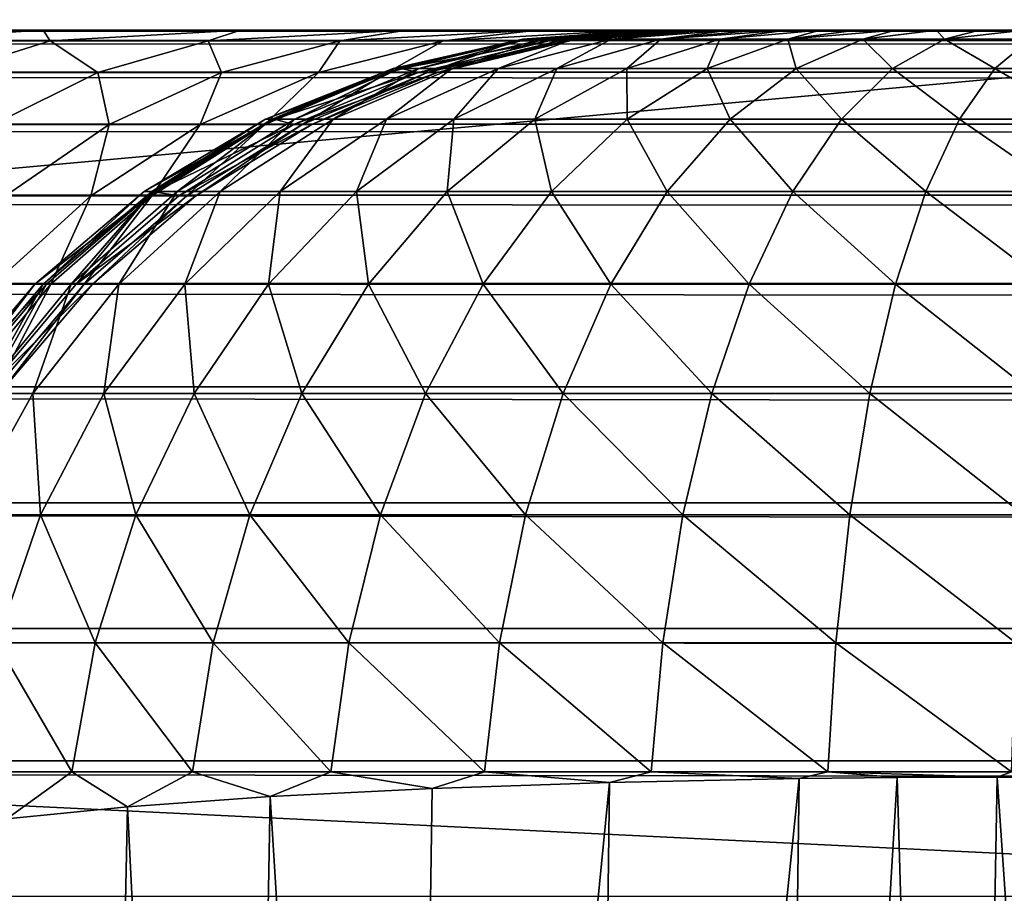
# Model space of a CAD drawing. Header units: metres. Extents: x -258 to 72, y -72 to 102.
# Tile 24 of 256: x -226.9 to -225.19, y 11.21 to 12.72. Entities that reach past the tile are written whole.
import ezdxf

# ---------------------------------------------------------------- set-up
doc = ezdxf.new("R2010")
doc.units = ezdxf.units.M
doc.layers.add('solid_FREESTAND_ASM_SW0005', color=7, linetype='CONTINUOUS')

msp = doc.modelspace()

# ---------------------------------------------------------------- linework, layer by layer
at = {"layer": 'solid_FREESTAND_ASM_SW0005'}
for points in [[(-196.306244, -13.5, 45.799999), (-196.306244, 13.5, 45.799999), (-256.5, 13.5, 45.799999)], [(-196.306244, -13.5, 45.799999), (-256.5, 13.5, 45.799999), (-256.5, -13.5, 45.799999)], [(-234.796021, 11.741248, 27.436954), (-234.793289, 12.95227, 27.554092), (-223.884766, 12.736094, 27.389223)], [(-234.796021, 11.741248, 27.436954), (-223.884766, 12.736094, 27.389223), (-223.888168, 11.210911, 27.169706)], [(-246.439835, 12.7, 42), (-135.612488, 12.7, 39.299999), (-58.5, 12.7, 42)], [(-135.612488, 12.7, 38.299999), (-135.612488, 12.7, 39.299999), (-246.439835, 12.7, 42)], [(-58.5, 12.681827, 42.232788), (-246.439835, 12.7, 42), (-58.5, 12.7, 42)], [(-58.5, 12.681827, 42.232788), (-246.439835, 12.681827, 42.232788), (-246.439835, 12.7, 42)], [(-178.945892, 12.7, 30.744667), (-135.612488, 12.7, 30.068392), (-246.439835, 12.7, 42)], [(-135.612488, 12.7, 32.099998), (-246.439835, 12.7, 42), (-135.612488, 12.7, 30.068392)], [(-180.195816, 12.7, 30.765076), (-178.945892, 12.7, 30.744667), (-246.439835, 12.7, 42)], [(-228.639847, 12.7, 37.454128), (-180.195816, 12.7, 30.765076), (-246.439835, 12.7, 42)], [(-135.612488, 12.7, 32.699177), (-135.612488, 12.7, 33.299999), (-246.439835, 12.7, 42)], [(-135.612488, 12.7, 38.299999), (-246.439835, 12.7, 42), (-135.612488, 12.7, 33.299999)], [(-135.612488, 12.7, 32.099998), (-135.612488, 12.7, 32.699177), (-246.439835, 12.7, 42)], [(-228.639847, 12.7, 37.454128), (-228.145508, 12.7, 37.28162), (-180.195816, 12.7, 30.765076)], [(-228.145508, 12.7, 37.28162), (-227.678146, 12.7, 37.046143), (-180.195816, 12.7, 30.765076)], [(-227.678146, 12.7, 37.046143), (-227.245422, 12.7, 36.751587), (-180.195816, 12.7, 30.765076)], [(-227.245422, 12.7, 36.751587), (-226.854919, 12.7, 36.403088), (-180.195816, 12.7, 30.765076)], [(-227.158386, 12.681533, 36.370308), (-226.854919, 12.7, 36.403088), (-227.245422, 12.7, 36.751587)], [(-227.158386, 12.681533, 36.370308), (-226.842972, 12.681533, 36.042805), (-226.854919, 12.7, 36.403088)], [(-226.854919, 12.7, 36.403088), (-226.51326, 12.7, 36.006588), (-180.195816, 12.7, 30.765076)], [(-226.842972, 12.681533, 36.042805), (-226.51326, 12.7, 36.006588), (-226.854919, 12.7, 36.403088)], [(-226.842972, 12.681533, 36.042805), (-226.569321, 12.681533, 35.679672), (-226.51326, 12.7, 36.006588)], [(-226.569321, 12.681533, 35.679672), (-226.226288, 12.7, 35.568874), (-226.51326, 12.7, 36.006588)], [(-226.569321, 12.681533, 35.679672), (-226.341446, 12.681533, 35.286201), (-226.226288, 12.7, 35.568874)], [(-226.51326, 12.7, 36.006588), (-226.226288, 12.7, 35.568874), (-180.195816, 12.7, 30.765076)], [(-226.341446, 12.681533, 35.286201), (-225.998932, 12.7, 35.097431), (-226.226288, 12.7, 35.568874)], [(-226.341446, 12.681533, 35.286201), (-226.162659, 12.681533, 34.868134), (-225.998932, 12.7, 35.097431)], [(-226.248917, 12.633726, 32.550583), (-226.025375, 12.684165, 32.548107), (-226.013916, 12.6841, 32.706627)], [(-226.238922, 12.633726, 32.362839), (-226.025375, 12.684165, 32.548107), (-226.248917, 12.633726, 32.550583)], [(-226.030563, 12.681534, 32.708965), (-226.248917, 12.633726, 32.550583), (-226.013916, 12.6841, 32.706627)], [(-226.238922, 12.633726, 32.362839), (-226.016922, 12.684165, 32.389126), (-226.025375, 12.684165, 32.548107)], [(-226.204865, 12.633726, 32.17799), (-226.016922, 12.684165, 32.389126), (-226.238922, 12.633726, 32.362839)], [(-226.226288, 12.7, 35.568874), (-225.998932, 12.7, 35.097431), (-180.195816, 12.7, 30.765076)], [(-226.204865, 12.633726, 32.17799), (-225.988083, 12.684165, 32.232632), (-226.016922, 12.684165, 32.389126)], [(-226.147293, 12.633726, 31.999189), (-225.988083, 12.684165, 32.232632), (-226.204865, 12.633726, 32.17799)], [(-226.162659, 12.681533, 34.868134), (-225.835068, 12.7, 34.600285), (-225.998932, 12.7, 35.097431)], [(-226.162659, 12.681533, 34.868134), (-226.035568, 12.681533, 34.431564), (-225.835068, 12.7, 34.600285)], [(-226.147293, 12.633726, 31.999189), (-225.939362, 12.684165, 32.08131), (-225.988083, 12.684165, 32.232632)], [(-226.067139, 12.633726, 31.829321), (-225.939362, 12.684165, 32.08131), (-226.147293, 12.633726, 31.999189)], [(-226.067139, 12.633726, 31.829321), (-225.871552, 12.684165, 31.937603), (-225.939362, 12.684165, 32.08131)], [(-225.965652, 12.633726, 31.671186), (-225.871552, 12.684165, 31.937603), (-226.067139, 12.633726, 31.829321)], [(-226.035568, 12.681533, 34.431564), (-225.737534, 12.7, 34.086117), (-225.835068, 12.7, 34.600285)], [(-226.035568, 12.681533, 34.431564), (-225.962036, 12.681533, 33.982857), (-225.737534, 12.7, 34.086117)], [(-225.979095, 12.681533, 33.075294), (-226.030563, 12.681534, 32.708965), (-226.013916, 12.6841, 32.706627)], [(-226.025375, 12.684165, 32.548107), (-225.807663, 12.7, 32.505383), (-225.806519, 12.7, 32.591137)], [(-226.025375, 12.684165, 32.548107), (-226.016922, 12.684165, 32.389126), (-225.807663, 12.7, 32.505383)], [(-226.025375, 12.684165, 32.548107), (-225.806519, 12.7, 32.591137), (-225.798218, 12.7, 32.676311)], [(-226.013916, 12.6841, 32.706627), (-226.025375, 12.684165, 32.548107), (-225.798218, 12.7, 32.676311)], [(-226.016922, 12.684165, 32.389126), (-225.788315, 12.7, 32.334511), (-225.80162, 12.7, 32.419632)], [(-226.016922, 12.684165, 32.389126), (-225.988083, 12.684165, 32.232632), (-225.788315, 12.7, 32.334511)], [(-226.016922, 12.684165, 32.389126), (-225.80162, 12.7, 32.419632), (-225.807663, 12.7, 32.505383)], [(-225.979095, 12.681533, 33.075294), (-226.013916, 12.6841, 32.706627), (-225.798218, 12.7, 32.676311)], [(-225.998932, 12.7, 35.097431), (-225.835068, 12.7, 34.600285), (-180.195816, 12.7, 30.765076)], [(-225.988083, 12.684165, 32.232632), (-225.767792, 12.7, 32.25071), (-225.788315, 12.7, 32.334511)], [(-225.988083, 12.684165, 32.232632), (-225.939362, 12.684165, 32.08131), (-225.767792, 12.7, 32.25071)], [(-225.979095, 12.681533, 33.075294), (-225.798218, 12.7, 32.676311), (-225.746735, 12.7, 33.042637)], [(-225.979095, 12.681533, 33.075294), (-225.746735, 12.7, 33.042637), (-225.707962, 12.7, 33.563385)], [(-225.943115, 12.681533, 33.528561), (-225.979095, 12.681533, 33.075294), (-225.707962, 12.7, 33.563385)], [(-225.965652, 12.633726, 31.671186), (-225.785736, 12.684165, 31.803886), (-225.871552, 12.684165, 31.937603)], [(-225.844482, 12.633726, 31.527494), (-225.785736, 12.684165, 31.803886), (-225.965652, 12.633726, 31.671186)], [(-225.962036, 12.681533, 33.982857), (-225.707962, 12.7, 33.563385), (-225.737534, 12.7, 34.086117)], [(-225.962036, 12.681533, 33.982857), (-225.943115, 12.681533, 33.528561), (-225.707962, 12.7, 33.563385)], [(-225.939362, 12.684165, 32.08131), (-225.706329, 12.7, 32.090969), (-225.740326, 12.7, 32.169231)], [(-225.939362, 12.684165, 32.08131), (-225.871552, 12.684165, 31.937603), (-225.706329, 12.7, 32.090969)], [(-225.939362, 12.684165, 32.08131), (-225.740326, 12.7, 32.169231), (-225.767792, 12.7, 32.25071)], [(-225.871552, 12.684165, 31.937603), (-225.666138, 12.7, 32.016357), (-225.706329, 12.7, 32.090969)], [(-225.871552, 12.684165, 31.937603), (-225.785736, 12.684165, 31.803886), (-225.666138, 12.7, 32.016357)], [(-225.844482, 12.633726, 31.527494), (-225.683334, 12.684165, 31.682438), (-225.785736, 12.684165, 31.803886)], [(-225.705597, 12.633726, 31.400761), (-225.683334, 12.684165, 31.682438), (-225.844482, 12.633726, 31.527494)], [(-225.835068, 12.7, 34.600285), (-224.830933, 12.7, 31.528269), (-180.195816, 12.7, 30.765076)], [(-225.835068, 12.7, 34.600285), (-224.911774, 12.7, 31.532797), (-224.830933, 12.7, 31.528269)], [(-225.835068, 12.7, 34.600285), (-224.994308, 12.7, 31.544825), (-224.911774, 12.7, 31.532797)], [(-225.835068, 12.7, 34.600285), (-225.076035, 12.7, 31.563837), (-224.994308, 12.7, 31.544825)], [(-225.835068, 12.7, 34.600285), (-225.156082, 12.7, 31.589796), (-225.076035, 12.7, 31.563837)], [(-225.835068, 12.7, 34.600285), (-225.233688, 12.7, 31.622486), (-225.156082, 12.7, 31.589796)], [(-225.835068, 12.7, 34.600285), (-225.737534, 12.7, 34.086117), (-225.233688, 12.7, 31.622486)], [(-225.806519, 12.7, 32.591137), (-225.807663, 12.7, 32.505383), (-225.80162, 12.7, 32.419632)], [(-225.798218, 12.7, 32.676311), (-225.806519, 12.7, 32.591137), (-225.80162, 12.7, 32.419632)], [(-225.798218, 12.7, 32.676311), (-225.80162, 12.7, 32.419632), (-225.788315, 12.7, 32.334511)], [(-225.798218, 12.7, 32.676311), (-225.788315, 12.7, 32.334511), (-225.767792, 12.7, 32.25071)], [(-225.746735, 12.7, 33.042637), (-225.798218, 12.7, 32.676311), (-225.767792, 12.7, 32.25071)], [(-225.785736, 12.684165, 31.803886), (-225.567917, 12.7, 31.878771), (-225.619995, 12.7, 31.94561)], [(-225.785736, 12.684165, 31.803886), (-225.683334, 12.684165, 31.682438), (-225.567917, 12.7, 31.878771)], [(-225.785736, 12.684165, 31.803886), (-225.619995, 12.7, 31.94561), (-225.666138, 12.7, 32.016357)], [(-225.746735, 12.7, 33.042637), (-225.767792, 12.7, 32.25071), (-225.740326, 12.7, 32.169231)], [(-225.707962, 12.7, 33.563385), (-225.746735, 12.7, 33.042637), (-225.740326, 12.7, 32.169231)], [(-225.707962, 12.7, 33.563385), (-225.740326, 12.7, 32.169231), (-225.706329, 12.7, 32.090969)], [(-225.737534, 12.7, 34.086117), (-225.308243, 12.7, 31.661634), (-225.233688, 12.7, 31.622486)], [(-225.737534, 12.7, 34.086117), (-225.379333, 12.7, 31.707029), (-225.308243, 12.7, 31.661634)], [(-225.737534, 12.7, 34.086117), (-225.446701, 12.7, 31.7586), (-225.379333, 12.7, 31.707029)], [(-225.737534, 12.7, 34.086117), (-225.509903, 12.7, 31.816116), (-225.446701, 12.7, 31.7586)], [(-225.737534, 12.7, 34.086117), (-225.567917, 12.7, 31.878771), (-225.509903, 12.7, 31.816116)], [(-225.737534, 12.7, 34.086117), (-225.707962, 12.7, 33.563385), (-225.567917, 12.7, 31.878771)], [(-225.707962, 12.7, 33.563385), (-225.619995, 12.7, 31.94561), (-225.567917, 12.7, 31.878771)], [(-225.707962, 12.7, 33.563385), (-225.666138, 12.7, 32.016357), (-225.619995, 12.7, 31.94561)], [(-225.707962, 12.7, 33.563385), (-225.706329, 12.7, 32.090969), (-225.666138, 12.7, 32.016357)], [(-225.705597, 12.633726, 31.400761), (-225.565994, 12.684165, 31.575375), (-225.683334, 12.684165, 31.682438)], [(-225.551376, 12.633726, 31.293173), (-225.565994, 12.684165, 31.575375), (-225.705597, 12.633726, 31.400761)], [(-225.683334, 12.684165, 31.682438), (-225.509903, 12.7, 31.816116), (-225.567917, 12.7, 31.878771)], [(-225.683334, 12.684165, 31.682438), (-225.565994, 12.684165, 31.575375), (-225.509903, 12.7, 31.816116)], [(-225.565994, 12.684165, 31.575375), (-225.379333, 12.7, 31.707029), (-225.446701, 12.7, 31.7586)], [(-225.565994, 12.684165, 31.575375), (-225.43576, 12.684165, 31.484522), (-225.379333, 12.7, 31.707029)], [(-225.565994, 12.684165, 31.575375), (-225.446701, 12.7, 31.7586), (-225.509903, 12.7, 31.816116)], [(-225.551376, 12.633726, 31.293173), (-225.43576, 12.684165, 31.484522), (-225.565994, 12.684165, 31.575375)], [(-225.384369, 12.633726, 31.206673), (-225.43576, 12.684165, 31.484522), (-225.551376, 12.633726, 31.293173)], [(-225.43576, 12.684165, 31.484522), (-225.308243, 12.7, 31.661634), (-225.379333, 12.7, 31.707029)], [(-225.43576, 12.684165, 31.484522), (-225.294785, 12.684165, 31.411501), (-225.308243, 12.7, 31.661634)], [(-225.384369, 12.633726, 31.206673), (-225.294785, 12.684165, 31.411501), (-225.43576, 12.684165, 31.484522)], [(-225.207352, 12.633726, 31.142748), (-225.294785, 12.684165, 31.411501), (-225.384369, 12.633726, 31.206673)], [(-225.294785, 12.684165, 31.411501), (-225.233688, 12.7, 31.622486), (-225.308243, 12.7, 31.661634)], [(-225.294785, 12.684165, 31.411501), (-225.156082, 12.7, 31.589796), (-225.233688, 12.7, 31.622486)], [(-225.294785, 12.684165, 31.411501), (-225.145386, 12.684165, 31.357552), (-225.156082, 12.7, 31.589796)], [(-225.207352, 12.633726, 31.142748), (-225.145386, 12.684165, 31.357552), (-225.294785, 12.684165, 31.411501)], [(-225.023361, 12.633726, 31.102613), (-225.145386, 12.684165, 31.357552), (-225.207352, 12.633726, 31.142748)], [(-58.5, 12.627093, 42.461956), (-246.439835, 12.627093, 42.461956), (-246.439835, 12.681827, 42.232788)], [(-58.5, 12.681827, 42.232788), (-58.5, 12.627093, 42.461956), (-246.439835, 12.681827, 42.232788)], [(-227.017273, 12.626512, 35.894135), (-226.842972, 12.681533, 36.042805), (-227.158386, 12.681533, 36.370308)], [(-227.017273, 12.626512, 35.894135), (-226.760284, 12.626512, 35.553097), (-226.842972, 12.681533, 36.042805)], [(-226.760284, 12.626512, 35.553097), (-226.569321, 12.681533, 35.679672), (-226.842972, 12.681533, 36.042805)], [(-226.760284, 12.626512, 35.553097), (-226.546265, 12.626512, 35.183567), (-226.569321, 12.681533, 35.679672)], [(-226.546265, 12.626512, 35.183567), (-226.341446, 12.681533, 35.286201), (-226.569321, 12.681533, 35.679672)], [(-226.546265, 12.626512, 35.183567), (-226.378357, 12.626512, 34.790936), (-226.341446, 12.681533, 35.286201)], [(-226.378357, 12.626512, 34.790936), (-226.162659, 12.681533, 34.868134), (-226.341446, 12.681533, 35.286201)], [(-226.378357, 12.626512, 34.790936), (-226.259003, 12.626512, 34.380928), (-226.162659, 12.681533, 34.868134)], [(-226.259003, 12.626512, 34.380928), (-226.035568, 12.681533, 34.431564), (-226.162659, 12.681533, 34.868134)], [(-226.259003, 12.626512, 34.380928), (-226.189941, 12.626512, 33.959522), (-226.035568, 12.681533, 34.431564)], [(-226.030563, 12.681534, 32.708965), (-226.235291, 12.633594, 32.73774), (-226.248917, 12.633726, 32.550583)], [(-225.979095, 12.681533, 33.075294), (-226.235291, 12.633594, 32.73774), (-226.030563, 12.681534, 32.708965)], [(-225.979095, 12.681533, 33.075294), (-226.205963, 12.626512, 33.107178), (-226.235291, 12.633594, 32.73774)], [(-225.943115, 12.681533, 33.528561), (-226.205963, 12.626512, 33.107178), (-225.979095, 12.681533, 33.075294)], [(-226.17218, 12.626512, 33.532867), (-226.205963, 12.626512, 33.107178), (-225.943115, 12.681533, 33.528561)], [(-226.189941, 12.626512, 33.959522), (-225.962036, 12.681533, 33.982857), (-226.035568, 12.681533, 34.431564)], [(-226.189941, 12.626512, 33.959522), (-226.17218, 12.626512, 33.532867), (-225.962036, 12.681533, 33.982857)], [(-226.17218, 12.626512, 33.532867), (-225.943115, 12.681533, 33.528561), (-225.962036, 12.681533, 33.982857)], [(-226.248917, 12.633726, 32.550583), (-226.470291, 12.54585, 32.553032), (-226.458771, 12.54585, 32.336807)], [(-226.248917, 12.633726, 32.550583), (-226.235291, 12.633594, 32.73774), (-226.470291, 12.54585, 32.553032)], [(-226.235291, 12.633594, 32.73774), (-226.257202, 12.626591, 32.740818), (-226.470291, 12.54585, 32.553032)], [(-226.238922, 12.633726, 32.362839), (-226.458771, 12.54585, 32.336807), (-226.41954, 12.54585, 32.123878)], [(-226.238922, 12.633726, 32.362839), (-226.248917, 12.633726, 32.550583), (-226.458771, 12.54585, 32.336807)], [(-226.204865, 12.633726, 32.17799), (-226.41954, 12.54585, 32.123878), (-226.35321, 12.54585, 31.917868)], [(-226.204865, 12.633726, 32.17799), (-226.238922, 12.633726, 32.362839), (-226.41954, 12.54585, 32.123878)], [(-226.147293, 12.633726, 31.999189), (-226.35321, 12.54585, 31.917868), (-226.260818, 12.54585, 31.722088)], [(-226.147293, 12.633726, 31.999189), (-226.204865, 12.633726, 32.17799), (-226.35321, 12.54585, 31.917868)], [(-226.067139, 12.633726, 31.829321), (-226.260818, 12.54585, 31.722088), (-226.143814, 12.54585, 31.539774)], [(-226.067139, 12.633726, 31.829321), (-226.147293, 12.633726, 31.999189), (-226.260818, 12.54585, 31.722088)], [(-226.205963, 12.626512, 33.107178), (-226.257202, 12.626591, 32.740818), (-226.235291, 12.633594, 32.73774)], [(-225.965652, 12.633726, 31.671186), (-226.143814, 12.54585, 31.539774), (-226.004089, 12.54585, 31.374052)], [(-225.965652, 12.633726, 31.671186), (-226.067139, 12.633726, 31.829321), (-226.143814, 12.54585, 31.539774)], [(-225.844482, 12.633726, 31.527494), (-226.004089, 12.54585, 31.374052), (-225.843842, 12.54585, 31.227842)], [(-225.844482, 12.633726, 31.527494), (-225.965652, 12.633726, 31.671186), (-226.004089, 12.54585, 31.374052)], [(-225.705597, 12.633726, 31.400761), (-225.844482, 12.633726, 31.527494), (-225.843842, 12.54585, 31.227842)], [(-225.705597, 12.633726, 31.400761), (-225.843842, 12.54585, 31.227842), (-225.665863, 12.54585, 31.10368)], [(-225.551376, 12.633726, 31.293173), (-225.705597, 12.633726, 31.400761), (-225.665863, 12.54585, 31.10368)], [(-225.551376, 12.633726, 31.293173), (-225.665863, 12.54585, 31.10368), (-225.473083, 12.54585, 31.003832)], [(-225.384369, 12.633726, 31.206673), (-225.551376, 12.633726, 31.293173), (-225.473083, 12.54585, 31.003832)], [(-225.384369, 12.633726, 31.206673), (-225.473083, 12.54585, 31.003832), (-225.268707, 12.54585, 30.930027)], [(-225.207352, 12.633726, 31.142748), (-225.384369, 12.633726, 31.206673), (-225.268707, 12.54585, 30.930027)], [(-225.207352, 12.633726, 31.142748), (-225.268707, 12.54585, 30.930027), (-225.056259, 12.54585, 30.883684)], [(-225.023361, 12.633726, 31.102613), (-225.207352, 12.633726, 31.142748), (-225.056259, 12.54585, 30.883684)], [(-58.5, 12.537151, 42.679726), (-246.439835, 12.537151, 42.679726), (-246.439835, 12.627093, 42.461956)], [(-58.5, 12.627093, 42.461956), (-58.5, 12.537151, 42.679726), (-246.439835, 12.627093, 42.461956)], [(-226.941696, 12.536296, 35.432842), (-226.760284, 12.626512, 35.553097), (-227.017273, 12.626512, 35.894135)], [(-226.941696, 12.536296, 35.432842), (-226.74086, 12.536296, 35.086056), (-226.760284, 12.626512, 35.553097)], [(-226.74086, 12.536296, 35.086056), (-226.546265, 12.626512, 35.183567), (-226.760284, 12.626512, 35.553097)], [(-226.74086, 12.536296, 35.086056), (-226.583298, 12.536296, 34.71759), (-226.546265, 12.626512, 35.183567)], [(-226.583298, 12.536296, 34.71759), (-226.378357, 12.626512, 34.790936), (-226.546265, 12.626512, 35.183567)], [(-226.583298, 12.536296, 34.71759), (-226.471283, 12.536296, 34.332821), (-226.378357, 12.626512, 34.790936)], [(-226.471283, 12.536296, 34.332821), (-226.259003, 12.626512, 34.380928), (-226.378357, 12.626512, 34.790936)], [(-226.471283, 12.536296, 34.332821), (-226.406464, 12.536296, 33.937351), (-226.259003, 12.626512, 34.380928)], [(-226.257202, 12.626591, 32.740818), (-226.454346, 12.545727, 32.768524), (-226.470291, 12.54585, 32.553032)], [(-226.205963, 12.626512, 33.107178), (-226.454346, 12.545727, 32.768524), (-226.257202, 12.626591, 32.740818)], [(-226.205963, 12.626512, 33.107178), (-226.421509, 12.536296, 33.13747), (-226.454346, 12.545727, 32.768524)], [(-226.17218, 12.626512, 33.532867), (-226.421509, 12.536296, 33.13747), (-226.205963, 12.626512, 33.107178)], [(-226.389786, 12.536296, 33.536957), (-226.421509, 12.536296, 33.13747), (-226.17218, 12.626512, 33.532867)], [(-226.406464, 12.536296, 33.937351), (-226.189941, 12.626512, 33.959522), (-226.259003, 12.626512, 34.380928)], [(-226.406464, 12.536296, 33.937351), (-226.389786, 12.536296, 33.536957), (-226.189941, 12.626512, 33.959522)], [(-226.389786, 12.536296, 33.536957), (-226.17218, 12.626512, 33.532867), (-226.189941, 12.626512, 33.959522)], [(-58.5, 12.414218, 42.880726), (-246.439835, 12.414218, 42.880726), (-246.439835, 12.537151, 42.679726)], [(-58.5, 12.537151, 42.679726), (-58.5, 12.414218, 42.880726), (-246.439835, 12.537151, 42.679726)], [(-226.920425, 12.41311, 34.996078), (-226.74086, 12.536296, 35.086056), (-226.941696, 12.536296, 35.432842)], [(-226.920425, 12.41311, 34.996078), (-226.772385, 12.41311, 34.649914), (-226.74086, 12.536296, 35.086056)], [(-226.772385, 12.41311, 34.649914), (-226.583298, 12.536296, 34.71759), (-226.74086, 12.536296, 35.086056)], [(-226.772385, 12.41311, 34.649914), (-226.66716, 12.41311, 34.288429), (-226.583298, 12.536296, 34.71759)], [(-226.470291, 12.54585, 32.553032), (-226.680191, 12.420309, 32.555351), (-226.667252, 12.420309, 32.312122)], [(-226.470291, 12.54585, 32.553032), (-226.454346, 12.545727, 32.768524), (-226.680191, 12.420309, 32.555351)], [(-226.454346, 12.545727, 32.768524), (-226.472549, 12.536517, 32.771084), (-226.680191, 12.420309, 32.555351)], [(-226.472549, 12.536517, 32.771084), (-226.662064, 12.420256, 32.797718), (-226.680191, 12.420309, 32.555351)], [(-226.458771, 12.54585, 32.336807), (-226.667252, 12.420309, 32.312122), (-226.623108, 12.420309, 32.072567)], [(-226.458771, 12.54585, 32.336807), (-226.470291, 12.54585, 32.553032), (-226.667252, 12.420309, 32.312122)], [(-226.66716, 12.41311, 34.288429), (-226.471283, 12.536296, 34.332821), (-226.583298, 12.536296, 34.71759)], [(-226.66716, 12.41311, 34.288429), (-226.606262, 12.41311, 33.916897), (-226.471283, 12.536296, 34.332821)], [(-226.421509, 12.536296, 33.13747), (-226.662064, 12.420256, 32.797718), (-226.472549, 12.536517, 32.771084)], [(-226.421509, 12.536296, 33.13747), (-226.620392, 12.41311, 33.165421), (-226.662064, 12.420256, 32.797718)], [(-226.41954, 12.54585, 32.123878), (-226.623108, 12.420309, 32.072567), (-226.548462, 12.420309, 31.840755)], [(-226.41954, 12.54585, 32.123878), (-226.458771, 12.54585, 32.336807), (-226.623108, 12.420309, 32.072567)], [(-226.389786, 12.536296, 33.536957), (-226.620392, 12.41311, 33.165421), (-226.421509, 12.536296, 33.13747)], [(-226.590607, 12.41311, 33.54073), (-226.620392, 12.41311, 33.165421), (-226.389786, 12.536296, 33.536957)], [(-226.606262, 12.41311, 33.916897), (-226.406464, 12.536296, 33.937351), (-226.471283, 12.536296, 34.332821)], [(-226.606262, 12.41311, 33.916897), (-226.590607, 12.41311, 33.54073), (-226.406464, 12.536296, 33.937351)], [(-226.590607, 12.41311, 33.54073), (-226.389786, 12.536296, 33.536957), (-226.406464, 12.536296, 33.937351)], [(-226.35321, 12.54585, 31.917868), (-226.548462, 12.420309, 31.840755), (-226.444489, 12.420309, 31.620409)], [(-226.35321, 12.54585, 31.917868), (-226.41954, 12.54585, 32.123878), (-226.548462, 12.420309, 31.840755)], [(-226.421509, 12.536296, 33.13747), (-226.472549, 12.536517, 32.771084), (-226.454346, 12.545727, 32.768524)], [(-226.260818, 12.54585, 31.722088), (-226.444489, 12.420309, 31.620409), (-226.312759, 12.420309, 31.415165)], [(-226.260818, 12.54585, 31.722088), (-226.35321, 12.54585, 31.917868), (-226.444489, 12.420309, 31.620409)], [(-226.143814, 12.54585, 31.539774), (-226.312759, 12.420309, 31.415165), (-226.155411, 12.420309, 31.228556)], [(-226.143814, 12.54585, 31.539774), (-226.260818, 12.54585, 31.722088), (-226.312759, 12.420309, 31.415165)], [(-226.004089, 12.54585, 31.374052), (-226.155411, 12.420309, 31.228556), (-225.97493, 12.420309, 31.063875)], [(-226.004089, 12.54585, 31.374052), (-226.143814, 12.54585, 31.539774), (-226.155411, 12.420309, 31.228556)], [(-225.843842, 12.54585, 31.227842), (-226.004089, 12.54585, 31.374052), (-225.97493, 12.420309, 31.063875)], [(-225.843842, 12.54585, 31.227842), (-225.97493, 12.420309, 31.063875), (-225.774429, 12.420309, 30.924)], [(-225.665863, 12.54585, 31.10368), (-225.843842, 12.54585, 31.227842), (-225.774429, 12.420309, 30.924)], [(-225.665863, 12.54585, 31.10368), (-225.774429, 12.420309, 30.924), (-225.55719, 12.420309, 30.811493)], [(-225.473083, 12.54585, 31.003832), (-225.665863, 12.54585, 31.10368), (-225.55719, 12.420309, 30.811493)], [(-225.473083, 12.54585, 31.003832), (-225.55719, 12.420309, 30.811493), (-225.326889, 12.420309, 30.728321)], [(-225.268707, 12.54585, 30.930027), (-225.473083, 12.54585, 31.003832), (-225.326889, 12.420309, 30.728321)], [(-225.268707, 12.54585, 30.930027), (-225.326889, 12.420309, 30.728321), (-225.087463, 12.420309, 30.676092)], [(-225.056259, 12.54585, 30.883684), (-225.268707, 12.54585, 30.930027), (-225.087463, 12.420309, 30.676092)], [(-58.5, 12.261327, 43.059994), (-246.439835, 12.261327, 43.059994), (-246.439835, 12.414218, 42.880726)], [(-58.5, 12.414218, 42.880726), (-58.5, 12.261327, 43.059994), (-246.439835, 12.414218, 42.880726)], [(-226.940994, 12.259994, 34.589569), (-226.772385, 12.41311, 34.649914), (-226.920425, 12.41311, 34.996078)], [(-226.940994, 12.259994, 34.589569), (-226.841797, 12.259994, 34.248848), (-226.772385, 12.41311, 34.649914)], [(-226.680191, 12.420309, 32.555351), (-226.869278, 12.259957, 32.557446), (-226.855026, 12.259957, 32.28989)], [(-226.680191, 12.420309, 32.555351), (-226.662064, 12.420256, 32.797718), (-226.869278, 12.259957, 32.557446)], [(-226.662064, 12.420256, 32.797718), (-226.671295, 12.413529, 32.799015), (-226.869278, 12.259957, 32.557446)], [(-226.671295, 12.413529, 32.799015), (-226.849243, 12.259958, 32.824024), (-226.869278, 12.259957, 32.557446)], [(-226.667252, 12.420309, 32.312122), (-226.855026, 12.259957, 32.28989), (-226.806473, 12.259957, 32.026348)], [(-226.667252, 12.420309, 32.312122), (-226.680191, 12.420309, 32.555351), (-226.855026, 12.259957, 32.28989)], [(-226.797729, 12.259994, 33.190346), (-226.849243, 12.259958, 32.824024), (-226.671295, 12.413529, 32.799015)], [(-226.841797, 12.259994, 34.248848), (-226.66716, 12.41311, 34.288429), (-226.772385, 12.41311, 34.649914)], [(-226.841797, 12.259994, 34.248848), (-226.784409, 12.259994, 33.898655), (-226.66716, 12.41311, 34.288429)], [(-226.623108, 12.420309, 32.072567), (-226.806473, 12.259957, 32.026348), (-226.724335, 12.259957, 31.771297)], [(-226.623108, 12.420309, 32.072567), (-226.667252, 12.420309, 32.312122), (-226.806473, 12.259957, 32.026348)], [(-226.620392, 12.41311, 33.165421), (-226.797729, 12.259994, 33.190346), (-226.671295, 12.413529, 32.799015)], [(-226.590607, 12.41311, 33.54073), (-226.797729, 12.259994, 33.190346), (-226.620392, 12.41311, 33.165421)], [(-226.769638, 12.259994, 33.544098), (-226.797729, 12.259994, 33.190346), (-226.590607, 12.41311, 33.54073)], [(-226.784409, 12.259994, 33.898655), (-226.606262, 12.41311, 33.916897), (-226.66716, 12.41311, 34.288429)], [(-226.784409, 12.259994, 33.898655), (-226.769638, 12.259994, 33.544098), (-226.606262, 12.41311, 33.916897)], [(-226.769638, 12.259994, 33.544098), (-226.590607, 12.41311, 33.54073), (-226.606262, 12.41311, 33.916897)], [(-226.548462, 12.420309, 31.840755), (-226.724335, 12.259957, 31.771297), (-226.609924, 12.259957, 31.52882)], [(-226.548462, 12.420309, 31.840755), (-226.623108, 12.420309, 32.072567), (-226.724335, 12.259957, 31.771297)], [(-226.620392, 12.41311, 33.165421), (-226.671295, 12.413529, 32.799015), (-226.662064, 12.420256, 32.797718)], [(-226.444489, 12.420309, 31.620409), (-226.609924, 12.259957, 31.52882), (-226.464935, 12.259957, 31.302923)], [(-226.444489, 12.420309, 31.620409), (-226.548462, 12.420309, 31.840755), (-226.609924, 12.259957, 31.52882)], [(-226.312759, 12.420309, 31.415165), (-226.464935, 12.259957, 31.302923), (-226.291733, 12.259957, 31.097498)], [(-226.312759, 12.420309, 31.415165), (-226.444489, 12.420309, 31.620409), (-226.464935, 12.259957, 31.302923)], [(-226.155411, 12.420309, 31.228556), (-226.312759, 12.420309, 31.415165), (-226.291733, 12.259957, 31.097498)], [(-226.155411, 12.420309, 31.228556), (-226.291733, 12.259957, 31.097498), (-226.093018, 12.259957, 30.916182)], [(-225.97493, 12.420309, 31.063875), (-226.155411, 12.420309, 31.228556), (-226.093018, 12.259957, 30.916182)], [(-225.97493, 12.420309, 31.063875), (-226.093018, 12.259957, 30.916182), (-225.872208, 12.259957, 30.76215)], [(-225.774429, 12.420309, 30.924), (-225.97493, 12.420309, 31.063875), (-225.872208, 12.259957, 30.76215)], [(-225.774429, 12.420309, 30.924), (-225.872208, 12.259957, 30.76215), (-225.632965, 12.259957, 30.638241)], [(-225.55719, 12.420309, 30.811493), (-225.774429, 12.420309, 30.924), (-225.632965, 12.259957, 30.638241)], [(-225.55719, 12.420309, 30.811493), (-225.632965, 12.259957, 30.638241), (-225.379303, 12.259957, 30.546631)], [(-225.326889, 12.420309, 30.728321), (-225.55719, 12.420309, 30.811493), (-225.379303, 12.259957, 30.546631)], [(-225.326889, 12.420309, 30.728321), (-225.379303, 12.259957, 30.546631), (-225.11557, 12.259957, 30.489101)], [(-225.087463, 12.420309, 30.676092), (-225.326889, 12.420309, 30.728321), (-225.11557, 12.259957, 30.489101)], [(-58.5, 12.08225, 43.213108), (-246.439835, 12.08225, 43.213108), (-246.439835, 12.261327, 43.059994)], [(-58.5, 12.261327, 43.059994), (-58.5, 12.08225, 43.213108), (-246.439835, 12.261327, 43.059994)], [(-226.849243, 12.259958, 32.824024), (-226.999924, 12.081674, 32.845203), (-227.029358, 12.070659, 32.559216)], [(-226.869278, 12.259957, 32.557446), (-226.849243, 12.259958, 32.824024), (-227.029358, 12.070659, 32.559216)], [(-226.869278, 12.259957, 32.557446), (-227.029358, 12.070659, 32.559216), (-227.014008, 12.070659, 32.271065)], [(-226.855026, 12.259957, 32.28989), (-227.014008, 12.070659, 32.271065), (-226.961716, 12.070659, 31.987221)], [(-226.855026, 12.259957, 32.28989), (-226.869278, 12.259957, 32.557446), (-227.014008, 12.070659, 32.271065)], [(-226.949127, 12.080725, 33.211624), (-226.999924, 12.081674, 32.845203), (-226.849243, 12.259958, 32.824024)], [(-226.990921, 12.080725, 34.215057), (-226.841797, 12.259994, 34.248848), (-226.940994, 12.259994, 34.589569)], [(-226.990921, 12.080725, 34.215057), (-226.936508, 12.080725, 33.883083), (-226.841797, 12.259994, 34.248848)], [(-226.806473, 12.259957, 32.026348), (-226.961716, 12.070659, 31.987221), (-226.873245, 12.070659, 31.712492)], [(-226.806473, 12.259957, 32.026348), (-226.855026, 12.259957, 32.28989), (-226.961716, 12.070659, 31.987221)], [(-226.797729, 12.259994, 33.190346), (-226.949127, 12.080725, 33.211624), (-226.849243, 12.259958, 32.824024)], [(-226.769638, 12.259994, 33.544098), (-226.949127, 12.080725, 33.211624), (-226.797729, 12.259994, 33.190346)], [(-226.922516, 12.080725, 33.54697), (-226.949127, 12.080725, 33.211624), (-226.769638, 12.259994, 33.544098)], [(-226.936508, 12.080725, 33.883083), (-226.784409, 12.259994, 33.898655), (-226.841797, 12.259994, 34.248848)], [(-226.936508, 12.080725, 33.883083), (-226.922516, 12.080725, 33.54697), (-226.784409, 12.259994, 33.898655)], [(-226.922516, 12.080725, 33.54697), (-226.769638, 12.259994, 33.544098), (-226.784409, 12.259994, 33.898655)], [(-226.724335, 12.259957, 31.771297), (-226.873245, 12.070659, 31.712492), (-226.749985, 12.070659, 31.451279)], [(-226.724335, 12.259957, 31.771297), (-226.806473, 12.259957, 32.026348), (-226.873245, 12.070659, 31.712492)], [(-226.609924, 12.259957, 31.52882), (-226.749985, 12.070659, 31.451279), (-226.593781, 12.070659, 31.207897)], [(-226.609924, 12.259957, 31.52882), (-226.724335, 12.259957, 31.771297), (-226.749985, 12.070659, 31.451279)], [(-226.464935, 12.259957, 31.302923), (-226.609924, 12.259957, 31.52882), (-226.593781, 12.070659, 31.207897)], [(-226.464935, 12.259957, 31.302923), (-226.593781, 12.070659, 31.207897), (-226.407135, 12.070659, 30.986542)], [(-226.291733, 12.259957, 31.097498), (-226.464935, 12.259957, 31.302923), (-226.407135, 12.070659, 30.986542)], [(-226.291733, 12.259957, 31.097498), (-226.407135, 12.070659, 30.986542), (-226.192978, 12.070659, 30.79114)], [(-226.093018, 12.259957, 30.916182), (-226.291733, 12.259957, 31.097498), (-226.192978, 12.070659, 30.79114)], [(-226.093018, 12.259957, 30.916182), (-226.192978, 12.070659, 30.79114), (-225.955002, 12.070659, 30.625124)], [(-225.872208, 12.259957, 30.76215), (-226.093018, 12.259957, 30.916182), (-225.955002, 12.070659, 30.625124)], [(-225.872208, 12.259957, 30.76215), (-225.955002, 12.070659, 30.625124), (-225.697113, 12.070659, 30.491564)], [(-225.632965, 12.259957, 30.638241), (-225.872208, 12.259957, 30.76215), (-225.697113, 12.070659, 30.491564)], [(-225.632965, 12.259957, 30.638241), (-225.697113, 12.070659, 30.491564), (-225.42366, 12.070659, 30.392811)], [(-225.379303, 12.259957, 30.546631), (-225.632965, 12.259957, 30.638241), (-225.42366, 12.070659, 30.392811)], [(-225.379303, 12.259957, 30.546631), (-225.42366, 12.070659, 30.392811), (-225.139359, 12.070659, 30.330791)], [(-225.11557, 12.259957, 30.489101), (-225.379303, 12.259957, 30.546631), (-225.139359, 12.070659, 30.330791)], [(-58.5, 11.881406, 43.336296), (-246.439835, 11.881406, 43.336296), (-246.439835, 12.08225, 43.213108)], [(-58.5, 12.08225, 43.213108), (-58.5, 11.881406, 43.336296), (-246.439835, 12.08225, 43.213108)], [(-226.873245, 12.070659, 31.712492), (-226.989731, 11.860599, 31.666485), (-226.859558, 11.860599, 31.390615)], [(-226.873245, 12.070659, 31.712492), (-226.961716, 12.070659, 31.987221), (-226.989731, 11.860599, 31.666485)], [(-226.749985, 12.070659, 31.451279), (-226.873245, 12.070659, 31.712492), (-226.859558, 11.860599, 31.390615)], [(-226.749985, 12.070659, 31.451279), (-226.859558, 11.860599, 31.390615), (-226.69458, 11.860599, 31.133554)], [(-226.593781, 12.070659, 31.207897), (-226.749985, 12.070659, 31.451279), (-226.69458, 11.860599, 31.133554)], [(-226.593781, 12.070659, 31.207897), (-226.69458, 11.860599, 31.133554), (-226.497421, 11.860599, 30.899736)], [(-226.407135, 12.070659, 30.986542), (-226.593781, 12.070659, 31.207897), (-226.497421, 11.860599, 30.899736)], [(-226.407135, 12.070659, 30.986542), (-226.497421, 11.860599, 30.899736), (-226.271194, 11.860599, 30.693316)], [(-226.192978, 12.070659, 30.79114), (-226.407135, 12.070659, 30.986542), (-226.271194, 11.860599, 30.693316)], [(-226.192978, 12.070659, 30.79114), (-226.271194, 11.860599, 30.693316), (-226.019775, 11.860599, 30.517925)], [(-225.955002, 12.070659, 30.625124), (-226.192978, 12.070659, 30.79114), (-226.019775, 11.860599, 30.517925)], [(-225.955002, 12.070659, 30.625124), (-226.019775, 11.860599, 30.517925), (-225.747299, 11.860599, 30.376812)], [(-225.697113, 12.070659, 30.491564), (-225.955002, 12.070659, 30.625124), (-225.747299, 11.860599, 30.376812)], [(-225.697113, 12.070659, 30.491564), (-225.747299, 11.860599, 30.376812), (-225.458374, 11.860599, 30.272469)], [(-225.42366, 12.070659, 30.392811), (-225.697113, 12.070659, 30.491564), (-225.458374, 11.860599, 30.272469)], [(-225.42366, 12.070659, 30.392811), (-225.458374, 11.860599, 30.272469), (-225.157974, 11.860599, 30.206938)], [(-225.139359, 12.070659, 30.330791), (-225.42366, 12.070659, 30.392811), (-225.157974, 11.860599, 30.206938)], [(-58.5, 11.66375, 43.426514), (-246.439835, 11.66375, 43.426514), (-246.439835, 11.881406, 43.336296)], [(-58.5, 11.881406, 43.336296), (-58.5, 11.66375, 43.426514), (-246.439835, 11.881406, 43.336296)], [(-226.859558, 11.860599, 31.390615), (-226.989731, 11.860599, 31.666485), (-226.936172, 11.639152, 31.3482)], [(-226.859558, 11.860599, 31.390615), (-226.936172, 11.639152, 31.3482), (-226.765045, 11.639152, 31.081573)], [(-226.69458, 11.860599, 31.133554), (-226.859558, 11.860599, 31.390615), (-226.765045, 11.639152, 31.081573)], [(-226.69458, 11.860599, 31.133554), (-226.765045, 11.639152, 31.081573), (-226.560547, 11.639152, 30.839043)], [(-226.497421, 11.860599, 30.899736), (-226.69458, 11.860599, 31.133554), (-226.560547, 11.639152, 30.839043)], [(-226.497421, 11.860599, 30.899736), (-226.560547, 11.639152, 30.839043), (-226.325882, 11.639152, 30.624918)], [(-226.271194, 11.860599, 30.693316), (-226.497421, 11.860599, 30.899736), (-226.325882, 11.639152, 30.624918)], [(-226.271194, 11.860599, 30.693316), (-226.325882, 11.639152, 30.624918), (-226.065063, 11.639152, 30.44297)], [(-226.019775, 11.860599, 30.517925), (-226.271194, 11.860599, 30.693316), (-226.065063, 11.639152, 30.44297)], [(-226.019775, 11.860599, 30.517925), (-226.065063, 11.639152, 30.44297), (-225.782394, 11.639152, 30.296577)], [(-225.747299, 11.860599, 30.376812), (-226.019775, 11.860599, 30.517925), (-225.782394, 11.639152, 30.296577)], [(-225.747299, 11.860599, 30.376812), (-225.782394, 11.639152, 30.296577), (-225.482651, 11.639152, 30.188328)], [(-225.458374, 11.860599, 30.272469), (-225.747299, 11.860599, 30.376812), (-225.482651, 11.639152, 30.188328)], [(-225.458374, 11.860599, 30.272469), (-225.482651, 11.639152, 30.188328), (-225.17099, 11.639152, 30.120342)], [(-225.157974, 11.860599, 30.206938), (-225.458374, 11.860599, 30.272469), (-225.17099, 11.639152, 30.120342)], [(-234.798599, 10.518677, 27.325066), (-234.796021, 11.741248, 27.436954), (-223.888168, 11.210911, 27.169706)], [(-58.5, 11.434651, 43.481533), (-246.439835, 11.434651, 43.481533), (-246.439835, 11.66375, 43.426514)], [(-58.5, 11.66375, 43.426514), (-58.5, 11.434651, 43.481533), (-246.439835, 11.66375, 43.426514)], [(-226.936172, 11.639152, 31.3482), (-226.980042, 11.415606, 31.323912), (-226.805405, 11.415606, 31.051807)], [(-226.765045, 11.639152, 31.081573), (-226.936172, 11.639152, 31.3482), (-226.805405, 11.415606, 31.051807)], [(-226.765045, 11.639152, 31.081573), (-226.805405, 11.415606, 31.051807), (-226.596695, 11.415606, 30.804287)], [(-226.560547, 11.639152, 30.839043), (-226.765045, 11.639152, 31.081573), (-226.596695, 11.415606, 30.804287)], [(-226.560547, 11.639152, 30.839043), (-226.596695, 11.415606, 30.804287), (-226.357193, 11.415606, 30.585749)], [(-226.325882, 11.639152, 30.624918), (-226.560547, 11.639152, 30.839043), (-226.357193, 11.415606, 30.585749)], [(-226.325882, 11.639152, 30.624918), (-226.357193, 11.415606, 30.585749), (-226.090988, 11.415606, 30.400049)], [(-226.065063, 11.639152, 30.44297), (-226.325882, 11.639152, 30.624918), (-226.090988, 11.415606, 30.400049)], [(-226.065063, 11.639152, 30.44297), (-226.090988, 11.415606, 30.400049), (-225.80249, 11.415606, 30.250631)], [(-225.782394, 11.639152, 30.296577), (-226.065063, 11.639152, 30.44297), (-225.80249, 11.415606, 30.250631)], [(-225.782394, 11.639152, 30.296577), (-225.80249, 11.415606, 30.250631), (-225.496552, 11.415606, 30.140144)], [(-225.482651, 11.639152, 30.188328), (-225.782394, 11.639152, 30.296577), (-225.496552, 11.415606, 30.140144)], [(-225.482651, 11.639152, 30.188328), (-225.496552, 11.415606, 30.140144), (-225.178436, 11.415606, 30.070751)], [(-225.17099, 11.639152, 30.120342), (-225.482651, 11.639152, 30.188328), (-225.178436, 11.415606, 30.070751)], [(-246.439835, 11.434651, 43.481533), (-58.5, 11.2, 43.5), (-246.439835, 11.2, 43.5)], [(-58.5, 11.434651, 43.481533), (-58.5, 11.2, 43.5), (-246.439835, 11.434651, 43.481533)], [(-226.805405, 11.415606, 31.051807), (-226.980042, 11.415606, 31.323912), (-226.918274, 11.334413, 31.200541)], [(-226.805405, 11.415606, 31.051807), (-226.918274, 11.334413, 31.200541), (-226.708923, 11.35518, 30.917507)], [(-226.596695, 11.415606, 30.804287), (-226.805405, 11.415606, 31.051807), (-226.708923, 11.35518, 30.917507)], [(-226.596695, 11.415606, 30.804287), (-226.708923, 11.35518, 30.917507), (-226.461792, 11.372839, 30.666727)], [(-226.357193, 11.415606, 30.585749), (-226.596695, 11.415606, 30.804287), (-226.461792, 11.372839, 30.666727)], [(-226.357193, 11.415606, 30.585749), (-226.461792, 11.372839, 30.666727), (-226.181732, 11.387072, 30.452959)], [(-226.090988, 11.415606, 30.400049), (-226.357193, 11.415606, 30.585749), (-226.181732, 11.387072, 30.452959)], [(-226.090988, 11.415606, 30.400049), (-226.181732, 11.387072, 30.452959), (-225.874451, 11.397592, 30.280714)], [(-225.80249, 11.415606, 30.250631), (-226.090988, 11.415606, 30.400049), (-225.874451, 11.397592, 30.280714)], [(-225.80249, 11.415606, 30.250631), (-225.874451, 11.397592, 30.280714), (-225.546234, 11.404259, 30.153351)], [(-225.496552, 11.415606, 30.140144), (-225.80249, 11.415606, 30.250631), (-225.546234, 11.404259, 30.153351)], [(-225.376205, 11.405975, 30.107327), (-225.596024, 7.746783, 29.700047), (-225.269928, 7.749906, 29.624731)], [(-225.376205, 11.405975, 30.107327), (-225.546234, 11.404259, 30.153351), (-225.596024, 7.746783, 29.700047)], [(-225.496552, 11.415606, 30.140144), (-225.546234, 11.404259, 30.153351), (-225.376205, 11.405975, 30.107327)], [(-225.496552, 11.415606, 30.140144), (-225.376205, 11.405975, 30.107327), (-225.203461, 11.406602, 30.073347)], [(-225.178436, 11.415606, 30.070751), (-225.496552, 11.415606, 30.140144), (-225.203461, 11.406602, 30.073347)], [(-225.203461, 11.406602, 30.073347), (-225.376205, 11.405975, 30.107327), (-225.269928, 7.749906, 29.624731)], [(-225.203461, 11.406602, 30.073347), (-225.269928, 7.749906, 29.624731), (-224.952469, 7.746566, 29.593672)], [(-225.178436, 11.415606, 30.070751), (-225.203461, 11.406602, 30.073347), (-225.029144, 11.406335, 30.051575)], [(-225.029144, 11.406335, 30.051575), (-225.203461, 11.406602, 30.073347), (-224.952469, 7.746566, 29.593672)], [(-225.874451, 11.397592, 30.280714), (-226.235916, 7.724859, 29.997021), (-225.921555, 7.738536, 29.823679)], [(-225.874451, 11.397592, 30.280714), (-226.181732, 11.387072, 30.452959), (-226.235916, 7.724859, 29.997021)], [(-225.546234, 11.404259, 30.153351), (-225.921555, 7.738536, 29.823679), (-225.596024, 7.746783, 29.700047)], [(-225.546234, 11.404259, 30.153351), (-225.874451, 11.397592, 30.280714), (-225.921555, 7.738536, 29.823679)], [(-226.461792, 11.372839, 30.666727), (-226.708923, 11.35518, 30.917507), (-226.527832, 7.705766, 30.218357)], [(-226.461792, 11.372839, 30.666727), (-226.527832, 7.705766, 30.218357), (-226.235916, 7.724859, 29.997021)], [(-226.181732, 11.387072, 30.452959), (-226.461792, 11.372839, 30.666727), (-226.235916, 7.724859, 29.997021)], [(-226.708923, 11.35518, 30.917507), (-226.918274, 11.334413, 31.200541), (-226.78656, 7.68163, 30.482655)], [(-226.708923, 11.35518, 30.917507), (-226.78656, 7.68163, 30.482655), (-226.527832, 7.705766, 30.218357)], [(-226.918274, 11.334413, 31.200541), (-227.003098, 7.653172, 30.781837), (-226.78656, 7.68163, 30.482655)], [(-234.798599, 10.518677, 27.325066), (-223.888168, 11.210911, 27.169706), (-223.891296, 9.65951, 26.964626)]]:
    msp.add_3dface(points, dxfattribs=at)

doc.saveas('drawing.dxf')
